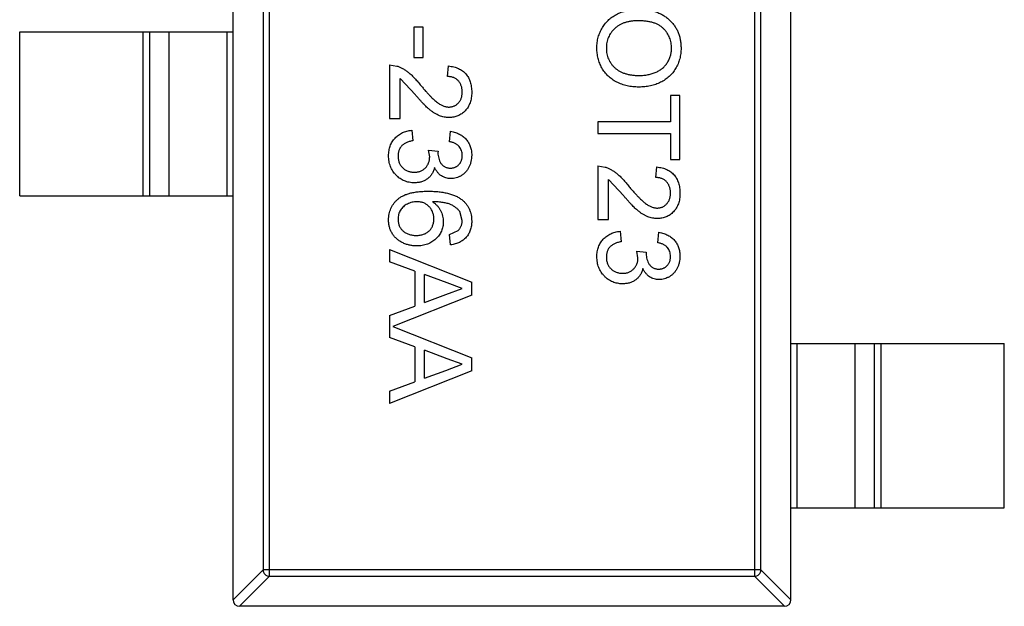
# Model space of a CAD drawing. Header units: inches. Extents: x -39 to 331, y -154 to 45.
# Tile 42 of 120: x 75.13 to 78.13, y -67.26 to -65.47. Entities that reach past the tile are written whole.
import ezdxf

# ---------------------------------------------------------------- set-up
doc = ezdxf.new("R2010")
doc.units = ezdxf.units.IN
doc.header["$LTSCALE"] = 1.21
doc.header["$MEASUREMENT"] = 0
doc.layers.get('0').update_dxf_attribs({"linetype": 'CONTINUOUS'})

msp = doc.modelspace()

# ---------------------------------------------------------------- linework, layer by layer
at = {"color": 6, "linetype": 'Continuous'}
for p, q in [((75.7835, -67.2369), (75.7835, -64.2769)), ((77.4835, -67.2369), (77.4835, -64.2769)), ((75.8947, -67.1655), (75.8947, -64.3484)), ((77.3724, -64.3484), (77.3724, -67.1655)), ((75.875, -64.3681), (75.875, -67.1458)), ((77.3921, -67.1458), (77.3921, -64.3681)), ((75.1335, -65.5069), (75.7835, -65.5069)), ((75.1335, -66.0069), (75.1335, -65.5069)), ((75.5097, -66.0069), (75.5097, -65.5069)), ((75.5295, -65.5069), (75.5295, -66.0069)), ((75.5875, -65.5069), (75.5875, -66.0069)), ((75.7658, -66.0069), (75.7658, -65.5069)), ((76.3633, -65.4925), (76.3345, -65.4925)), ((76.3345, -65.4925), (76.3345, -65.5855)), ((76.3633, -65.5855), (76.3633, -65.4925)), ((76.2607, -65.6079), (76.2607, -65.7714)), ((76.2607, -65.6079), (76.283, -65.6113)), ((76.3345, -65.5855), (76.3633, -65.5855)), ((76.437, -65.6432), (76.4402, -65.6111)), ((76.2928, -65.7714), (76.2928, -65.6491)), ((76.3392, -65.6988), (76.2928, -65.6491)), ((77.1454, -65.7009), (77.1165, -65.7009)), ((77.1165, -65.7009), (77.1165, -65.781)), ((77.1454, -65.8964), (77.1454, -65.7009)), ((76.2607, -65.7714), (76.2928, -65.7714)), ((77.1165, -65.781), (76.8954, -65.781)), ((76.8954, -65.781), (76.8954, -65.8163)), ((76.3281, -65.8066), (76.3313, -65.8387)), ((76.4434, -65.8419), (76.4466, -65.8099)), ((76.8954, -65.8163), (77.1165, -65.8163)), ((77.1165, -65.8163), (77.1165, -65.8964)), ((76.3793, -65.8672), (76.4082, -65.8706)), ((76.3827, -65.888), (76.3793, -65.8672)), ((76.4082, -65.8706), (76.4078, -65.8752)), ((77.1165, -65.8964), (77.1454, -65.8964)), ((76.8954, -65.9156), (76.8954, -66.0791)), ((76.8954, -65.9156), (76.9176, -65.919)), ((77.0716, -65.9509), (77.0748, -65.9188)), ((76.9274, -66.0791), (76.9274, -65.9568)), ((76.9738, -66.0065), (76.9274, -65.9568)), ((75.1335, -66.0069), (75.7835, -66.0069)), ((76.4819, -66.0817), (76.4745, -66.0544)), ((76.8954, -66.0791), (76.9274, -66.0791)), ((76.4434, -66.124), (76.4691, -66.1124)), ((76.9627, -66.1143), (76.9659, -66.1464)), ((77.0781, -66.1496), (77.0813, -66.1175)), ((76.4466, -66.156), (76.4434, -66.124)), ((76.2607, -66.1699), (76.5107, -66.2691)), ((76.2607, -66.1699), (76.2607, -66.2073)), ((77.014, -66.1749), (77.0428, -66.1782)), ((77.0174, -66.1957), (77.014, -66.1749)), ((77.0428, -66.1782), (77.0424, -66.1829)), ((76.3377, -66.2357), (76.2607, -66.2073)), ((76.3377, -66.2357), (76.3377, -66.3423)), ((76.4357, -66.2719), (76.3665, -66.2464)), ((76.3665, -66.3317), (76.3665, -66.2464)), ((76.5107, -66.3089), (76.5107, -66.2691)), ((76.4322, -66.3074), (76.4819, -66.289)), ((76.4819, -66.289), (76.4357, -66.2719)), ((76.5107, -66.3089), (76.2702, -66.4044)), ((76.3665, -66.3317), (76.4322, -66.3074)), ((76.2607, -66.3708), (76.3377, -66.3423)), ((76.2607, -66.3708), (76.2607, -66.4381)), ((76.2702, -66.4044), (76.5107, -66.4999)), ((76.3377, -66.4665), (76.2607, -66.4381)), ((76.3377, -66.4665), (76.3377, -66.5731)), ((76.4357, -66.5027), (76.3665, -66.4771)), ((76.3665, -66.5625), (76.3665, -66.4771)), ((77.4835, -66.4569), (78.1335, -66.4569)), ((77.5013, -66.4569), (77.5013, -66.9569)), ((77.6796, -66.9569), (77.6796, -66.4569)), ((77.7376, -66.9569), (77.7376, -66.4569)), ((77.7574, -66.4569), (77.7574, -66.9569)), ((78.1335, -66.9569), (78.1335, -66.4569)), ((76.4819, -66.5198), (76.4357, -66.5027)), ((76.5107, -66.5397), (76.5107, -66.4999)), ((76.5107, -66.5397), (76.2607, -66.6389)), ((76.3665, -66.5625), (76.4322, -66.5382)), ((76.4322, -66.5382), (76.4819, -66.5198)), ((76.2607, -66.6015), (76.3377, -66.5731)), ((76.2607, -66.6015), (76.2607, -66.6389)), ((77.4835, -66.9569), (78.1335, -66.9569)), ((75.7835, -67.2372), (75.875, -67.1458)), ((75.8947, -67.1655), (75.8032, -67.2569)), ((77.3921, -67.1458), (75.875, -67.1458)), ((75.8947, -67.1655), (77.3724, -67.1655)), ((77.4638, -67.2569), (77.3724, -67.1655)), ((77.3921, -67.1458), (77.4835, -67.2372)), ((77.4635, -67.2569), (75.8035, -67.2569))]:
    msp.add_line(p, q, dxfattribs=at)
for centre, start, end in [((75.8035, -67.2369), 180, 270), ((77.4635, -67.2369), 270, 0)]:
    msp.add_arc(centre, 0.02, start, end, dxfattribs=at)
for points, knots in [([(76.8922, -65.5566), (76.8922, -65.5538), (76.8923, -65.5481), (76.8931, -65.5397), (76.8944, -65.5315), (76.8963, -65.5235), (76.8987, -65.5158), (76.9016, -65.5083), (76.905, -65.501), (76.9089, -65.494), (76.9133, -65.4874), (76.9182, -65.4811), (76.9234, -65.4752), (76.929, -65.4698), (76.9349, -65.4647), (76.9413, -65.4601), (76.9481, -65.4559), (76.9552, -65.4522), (76.9625, -65.4489), (76.97, -65.446), (76.9776, -65.4435), (76.9853, -65.4416), (76.9931, -65.44), (77.001, -65.4389), (77.009, -65.4381), (77.0143, -65.4381), (77.0171, -65.4381)], [0, 0, 0, 0, 0.044697, 0.088534, 0.131409, 0.173814, 0.215715, 0.257247, 0.298848, 0.340604, 0.382029, 0.42297, 0.463632, 0.504048, 0.544591, 0.584964, 0.626265, 0.667979, 0.709943, 0.751382, 0.792619, 0.833948, 0.875008, 0.916446, 0.957907, 1, 1, 1, 1]), ([(77.0171, -65.4381), (77.0221, -65.4381), (77.0318, -65.4383), (77.0461, -65.4399), (77.0594, -65.4425), (77.072, -65.4461), (77.0837, -65.4508), (77.0946, -65.4565), (77.1046, -65.4633), (77.1138, -65.471), (77.1219, -65.4796), (77.1291, -65.4888), (77.1351, -65.4987), (77.1401, -65.5091), (77.1439, -65.5202), (77.1466, -65.5319), (77.1483, -65.5441), (77.1485, -65.5525), (77.1486, -65.5568)], [0, 0, 0, 0, 0.075226, 0.146575, 0.2145, 0.27953, 0.342403, 0.403496, 0.463762, 0.523864, 0.583252, 0.641302, 0.698898, 0.756295, 0.814628, 0.874325, 0.935783, 1, 1, 1, 1]), ([(77.0167, -65.4733), (77.013, -65.4734), (77.006, -65.4735), (76.9957, -65.4747), (76.9861, -65.4765), (76.9769, -65.479), (76.9684, -65.4824), (76.9605, -65.4865), (76.9532, -65.4913), (76.9465, -65.4969), (76.9405, -65.503), (76.9353, -65.5095), (76.9309, -65.5164), (76.9273, -65.5237), (76.9244, -65.5314), (76.9225, -65.5394), (76.9212, -65.5478), (76.9211, -65.5536), (76.921, -65.5565)], [0, 0, 0, 0, 0.075964, 0.148125, 0.217201, 0.2833, 0.347202, 0.4093, 0.470426, 0.531588, 0.591739, 0.650258, 0.707303, 0.764208, 0.821148, 0.879119, 0.938423, 1, 1, 1, 1]), ([(77.1197, -65.557), (77.1197, -65.5542), (77.1196, -65.5486), (77.1183, -65.5405), (77.1165, -65.5326), (77.1139, -65.525), (77.1106, -65.5178), (77.1064, -65.5109), (77.1016, -65.5042), (77.096, -65.4978), (77.0896, -65.4919), (77.0821, -65.487), (77.0736, -65.4827), (77.0641, -65.4792), (77.0536, -65.4766), (77.0422, -65.4747), (77.0298, -65.4735), (77.0211, -65.4734), (77.0167, -65.4733)], [0, 0, 0, 0, 0.055943, 0.110382, 0.164048, 0.216759, 0.269601, 0.323009, 0.377581, 0.433449, 0.490922, 0.550625, 0.613117, 0.679861, 0.751358, 0.828261, 0.910795, 1, 1, 1, 1]), ([(77.02, -65.6752), (77.0169, -65.6752), (77.0107, -65.6751), (77.0017, -65.6744), (76.9928, -65.6732), (76.9843, -65.6715), (76.976, -65.6694), (76.9679, -65.6668), (76.96, -65.6637), (76.9525, -65.6601), (76.9453, -65.6561), (76.9385, -65.6517), (76.9322, -65.6469), (76.9263, -65.6417), (76.9209, -65.6361), (76.9159, -65.6301), (76.9114, -65.6237), (76.9074, -65.6169), (76.9038, -65.6098), (76.9007, -65.6027), (76.898, -65.5953), (76.8959, -65.5879), (76.8942, -65.5802), (76.893, -65.5725), (76.8923, -65.5646), (76.8922, -65.5593), (76.8922, -65.5566)], [0, 0, 0, 0, 0.04756, 0.093962, 0.139112, 0.183626, 0.227457, 0.270703, 0.313611, 0.35626, 0.398366, 0.439557, 0.480045, 0.519888, 0.559658, 0.599421, 0.639208, 0.679668, 0.72002, 0.759859, 0.79956, 0.839199, 0.878956, 0.918794, 0.959083, 1, 1, 1, 1]), ([(76.921, -65.5565), (76.9211, -65.5595), (76.9212, -65.5653), (76.9224, -65.5739), (76.9245, -65.582), (76.9273, -65.5898), (76.931, -65.597), (76.9354, -65.604), (76.9408, -65.6105), (76.9468, -65.6166), (76.9536, -65.6221), (76.9611, -65.627), (76.9693, -65.6309), (76.9782, -65.6343), (76.9878, -65.6368), (76.998, -65.6387), (77.0089, -65.6398), (77.0164, -65.6399), (77.0202, -65.64)], [0, 0, 0, 0, 0.061055, 0.119545, 0.176806, 0.232956, 0.288583, 0.344667, 0.401662, 0.46054, 0.520477, 0.581213, 0.643431, 0.707961, 0.775371, 0.846414, 0.921152, 1, 1, 1, 1]), ([(77.1486, -65.5568), (77.1485, -65.5596), (77.1484, -65.5652), (77.1477, -65.5735), (77.1463, -65.5816), (77.1446, -65.5894), (77.1422, -65.5971), (77.1395, -65.6046), (77.1361, -65.6118), (77.1322, -65.6187), (77.1279, -65.6254), (77.1232, -65.6317), (77.1181, -65.6376), (77.1126, -65.6431), (77.1066, -65.6481), (77.1003, -65.6528), (77.0936, -65.6571), (77.0864, -65.6609), (77.079, -65.6643), (77.0713, -65.6672), (77.0633, -65.6697), (77.0551, -65.6717), (77.0467, -65.6732), (77.038, -65.6744), (77.0291, -65.6751), (77.023, -65.6752), (77.02, -65.6752)], [0, 0, 0, 0, 0.043099, 0.085587, 0.126908, 0.167967, 0.20845, 0.249025, 0.289281, 0.33001, 0.370598, 0.410466, 0.450033, 0.489688, 0.529116, 0.569037, 0.609703, 0.650759, 0.692509, 0.734219, 0.776707, 0.819552, 0.863351, 0.907839, 0.953334, 1, 1, 1, 1]), ([(77.0202, -65.64), (77.0227, -65.64), (77.0275, -65.6399), (77.0347, -65.6394), (77.0416, -65.6387), (77.0483, -65.6376), (77.0547, -65.6361), (77.061, -65.6344), (77.0669, -65.6323), (77.0726, -65.63), (77.0781, -65.6274), (77.0832, -65.6244), (77.088, -65.6211), (77.0926, -65.6176), (77.0967, -65.6137), (77.1006, -65.6096), (77.1042, -65.6052), (77.1074, -65.6005), (77.1103, -65.5956), (77.1128, -65.5905), (77.115, -65.5853), (77.1167, -65.5799), (77.118, -65.5744), (77.1191, -65.5688), (77.1196, -65.5629), (77.1197, -65.559), (77.1197, -65.557)], [0, 0, 0, 0, 0.050852, 0.099752, 0.147438, 0.194086, 0.239171, 0.28334, 0.326577, 0.368936, 0.410572, 0.451051, 0.490877, 0.530044, 0.568937, 0.607578, 0.64642, 0.685679, 0.724799, 0.763513, 0.802173, 0.84074, 0.879649, 0.919071, 0.959098, 1, 1, 1, 1]), ([(76.283, -65.6113), (76.2859, -65.6123), (76.2919, -65.6145), (76.3005, -65.6189), (76.309, -65.624), (76.316, -65.629), (76.3216, -65.6336), (76.3259, -65.6375), (76.3304, -65.6417), (76.3349, -65.6464), (76.3396, -65.6515), (76.3444, -65.6569), (76.3493, -65.6627), (76.3526, -65.6668), (76.3542, -65.6689)], [0, 0, 0, 0, 0.100388, 0.204407, 0.310686, 0.422157, 0.480685, 0.543238, 0.6095, 0.679555, 0.753841, 0.831641, 0.913813, 1, 1, 1, 1]), ([(76.4402, -65.6111), (76.443, -65.6115), (76.4485, -65.6121), (76.4563, -65.6137), (76.4637, -65.6159), (76.4705, -65.6186), (76.4768, -65.6219), (76.4827, -65.6257), (76.488, -65.6302), (76.4928, -65.6351), (76.497, -65.6406), (76.5007, -65.6465), (76.5038, -65.6529), (76.5064, -65.6597), (76.5083, -65.667), (76.5097, -65.6747), (76.5106, -65.6828), (76.5107, -65.6884), (76.5107, -65.6913)], [0, 0, 0, 0, 0.070675, 0.137493, 0.201473, 0.262869, 0.32255, 0.380737, 0.43822, 0.495487, 0.553484, 0.611346, 0.670644, 0.731587, 0.794183, 0.859445, 0.928208, 1, 1, 1, 1]), ([(76.3542, -65.6689), (76.357, -65.6721), (76.3622, -65.6783), (76.3699, -65.6871), (76.3771, -65.6951), (76.3838, -65.7022), (76.3901, -65.7085), (76.3959, -65.7139), (76.4011, -65.7186), (76.406, -65.7225), (76.4106, -65.7258), (76.4151, -65.7285), (76.4196, -65.7308), (76.424, -65.7328), (76.4284, -65.7343), (76.4328, -65.7353), (76.4371, -65.736), (76.44, -65.7361), (76.4414, -65.7361)], [0, 0, 0, 0, 0.11141, 0.214526, 0.309417, 0.396087, 0.474284, 0.544374, 0.60642, 0.660582, 0.709794, 0.756451, 0.800767, 0.843168, 0.884295, 0.923885, 0.962359, 1, 1, 1, 1]), ([(76.4819, -65.6906), (76.4819, -65.6888), (76.4818, -65.6854), (76.4812, -65.6805), (76.4803, -65.6757), (76.479, -65.6713), (76.4773, -65.6671), (76.4752, -65.6632), (76.4729, -65.6595), (76.47, -65.6562), (76.4669, -65.6532), (76.4635, -65.6505), (76.4598, -65.6483), (76.4558, -65.6465), (76.4515, -65.645), (76.4469, -65.6439), (76.4421, -65.6434), (76.4387, -65.6432), (76.437, -65.6432)], [0, 0, 0, 0, 0.070696, 0.138358, 0.20337, 0.2657, 0.327256, 0.386512, 0.445858, 0.505173, 0.56378, 0.622343, 0.680824, 0.739795, 0.800801, 0.864239, 0.930631, 1, 1, 1, 1]), ([(76.4417, -65.7682), (76.4393, -65.7681), (76.4343, -65.768), (76.4269, -65.7669), (76.4196, -65.7651), (76.4122, -65.7626), (76.4049, -65.7593), (76.3974, -65.7551), (76.3897, -65.7498), (76.3832, -65.7448), (76.3777, -65.7401), (76.3732, -65.736), (76.3684, -65.7312), (76.3632, -65.7259), (76.3577, -65.7199), (76.3518, -65.7135), (76.3456, -65.7063), (76.3414, -65.7014), (76.3392, -65.6988)], [0, 0, 0, 0, 0.057945, 0.116018, 0.174826, 0.234683, 0.296827, 0.364061, 0.436192, 0.51426, 0.556976, 0.604856, 0.657675, 0.715751, 0.77884, 0.847501, 0.921228, 1, 1, 1, 1]), ([(76.4414, -65.7361), (76.4428, -65.7361), (76.4456, -65.736), (76.4496, -65.7354), (76.4535, -65.7345), (76.4572, -65.733), (76.4607, -65.7313), (76.4641, -65.7291), (76.4673, -65.7265), (76.4702, -65.7235), (76.473, -65.7203), (76.4753, -65.7167), (76.4774, -65.713), (76.4791, -65.709), (76.4803, -65.7047), (76.4812, -65.7002), (76.4818, -65.6955), (76.4819, -65.6922), (76.4819, -65.6906)], [0, 0, 0, 0, 0.061762, 0.121174, 0.179421, 0.236843, 0.294322, 0.353191, 0.412721, 0.474522, 0.537057, 0.599591, 0.662367, 0.725246, 0.790316, 0.857724, 0.927232, 1, 1, 1, 1]), ([(76.5107, -65.6913), (76.5107, -65.6942), (76.5106, -65.6998), (76.5096, -65.708), (76.5081, -65.7157), (76.5059, -65.723), (76.5031, -65.7299), (76.4997, -65.7362), (76.4957, -65.7421), (76.491, -65.7475), (76.4859, -65.7524), (76.4805, -65.7566), (76.4748, -65.7601), (76.4688, -65.7632), (76.4624, -65.7654), (76.4558, -65.767), (76.4489, -65.7681), (76.4441, -65.7681), (76.4417, -65.7682)], [0, 0, 0, 0, 0.074712, 0.145539, 0.213339, 0.278615, 0.342094, 0.40389, 0.465063, 0.526577, 0.587328, 0.64638, 0.704345, 0.761672, 0.819418, 0.878039, 0.937796, 1, 1, 1, 1]), ([(76.2575, -65.8844), (76.2576, -65.8818), (76.2577, -65.8766), (76.2587, -65.8691), (76.2601, -65.8618), (76.2624, -65.855), (76.2651, -65.8484), (76.2685, -65.8422), (76.2725, -65.8363), (76.2771, -65.8309), (76.2822, -65.8258), (76.2876, -65.8213), (76.2935, -65.8175), (76.2997, -65.8141), (76.3063, -65.8113), (76.3132, -65.8092), (76.3205, -65.8076), (76.3255, -65.807), (76.3281, -65.8066)], [0, 0, 0, 0, 0.067794, 0.133464, 0.196934, 0.258481, 0.319787, 0.380431, 0.44099, 0.502867, 0.564806, 0.625526, 0.685604, 0.746041, 0.807347, 0.869717, 0.93379, 1, 1, 1, 1]), ([(76.4466, -65.8099), (76.4491, -65.8104), (76.454, -65.8113), (76.461, -65.8133), (76.4676, -65.8158), (76.4737, -65.8187), (76.4795, -65.822), (76.4848, -65.8258), (76.4896, -65.83), (76.494, -65.8346), (76.498, -65.8396), (76.5014, -65.8449), (76.5043, -65.8506), (76.5066, -65.8565), (76.5085, -65.8627), (76.5098, -65.8692), (76.5106, -65.876), (76.5107, -65.8806), (76.5107, -65.883)], [0, 0, 0, 0, 0.071036, 0.139343, 0.204958, 0.268332, 0.330129, 0.390664, 0.450861, 0.510587, 0.570374, 0.629455, 0.687994, 0.747581, 0.807839, 0.870034, 0.93381, 1, 1, 1, 1]), ([(76.3313, -65.8387), (76.3293, -65.8391), (76.3256, -65.84), (76.3203, -65.8415), (76.3153, -65.8432), (76.3109, -65.8453), (76.3067, -65.8473), (76.303, -65.8497), (76.2998, -65.8523), (76.2969, -65.855), (76.2944, -65.8581), (76.2922, -65.8613), (76.2904, -65.8647), (76.289, -65.8685), (76.2878, -65.8724), (76.287, -65.8766), (76.2865, -65.881), (76.2864, -65.884), (76.2864, -65.8856)], [0, 0, 0, 0, 0.082566, 0.15976, 0.233155, 0.301356, 0.365752, 0.426437, 0.484185, 0.539549, 0.593156, 0.647048, 0.701446, 0.757, 0.81384, 0.873058, 0.934963, 1, 1, 1, 1]), ([(76.4819, -65.884), (76.4818, -65.8813), (76.4816, -65.8761), (76.4797, -65.8687), (76.4767, -65.862), (76.4732, -65.857), (76.4698, -65.8535), (76.4669, -65.8511), (76.4637, -65.8489), (76.4602, -65.847), (76.4565, -65.8453), (76.4524, -65.8439), (76.448, -65.8427), (76.445, -65.8422), (76.4434, -65.8419)], [0, 0, 0, 0, 0.127797, 0.246795, 0.362284, 0.477652, 0.536237, 0.59559, 0.656344, 0.719085, 0.784349, 0.852876, 0.924551, 1, 1, 1, 1]), ([(76.4078, -65.8752), (76.4079, -65.8781), (76.4082, -65.8839), (76.41, -65.8923), (76.4129, -65.9003), (76.4163, -65.9065), (76.4196, -65.9111), (76.4225, -65.9139), (76.4256, -65.9165), (76.4292, -65.9185), (76.4329, -65.9202), (76.4371, -65.9212), (76.4415, -65.922), (76.4446, -65.922), (76.4461, -65.922)], [0, 0, 0, 0, 0.129789, 0.254605, 0.378435, 0.50292, 0.565018, 0.624848, 0.683448, 0.742765, 0.802757, 0.86522, 0.930779, 1, 1, 1, 1]), ([(76.336, -65.9669), (76.3333, -65.9668), (76.328, -65.9667), (76.3202, -65.9656), (76.3128, -65.9637), (76.3056, -65.9612), (76.2987, -65.9579), (76.2922, -65.9538), (76.2861, -65.949), (76.2802, -65.9436), (76.2749, -65.9376), (76.2703, -65.9312), (76.2663, -65.9243), (76.2631, -65.9171), (76.2606, -65.9095), (76.2588, -65.9015), (76.2577, -65.8931), (76.2576, -65.8873), (76.2575, -65.8844)], [0, 0, 0, 0, 0.063503, 0.124805, 0.18492, 0.244376, 0.303775, 0.364133, 0.425376, 0.488388, 0.551743, 0.61386, 0.67564, 0.737737, 0.800417, 0.864658, 0.930985, 1, 1, 1, 1]), ([(76.2864, -65.8856), (76.2864, -65.8874), (76.2865, -65.891), (76.2872, -65.8961), (76.2883, -65.9011), (76.2899, -65.9057), (76.2919, -65.9101), (76.2944, -65.9141), (76.2973, -65.918), (76.3007, -65.9214), (76.3044, -65.9246), (76.3083, -65.9274), (76.3124, -65.9297), (76.3167, -65.9316), (76.3213, -65.933), (76.3261, -65.9341), (76.3311, -65.9348), (76.3345, -65.9348), (76.3362, -65.9349)], [0, 0, 0, 0, 0.069461, 0.135658, 0.19962, 0.261651, 0.322053, 0.38234, 0.443223, 0.50493, 0.56682, 0.6276, 0.687476, 0.747351, 0.808174, 0.870133, 0.933721, 1, 1, 1, 1]), ([(76.3362, -65.9349), (76.3379, -65.9348), (76.3411, -65.9347), (76.3459, -65.9341), (76.3504, -65.9331), (76.3547, -65.9316), (76.3587, -65.9298), (76.3626, -65.9275), (76.3662, -65.9248), (76.3696, -65.9217), (76.3727, -65.9183), (76.3754, -65.9146), (76.3777, -65.9107), (76.3795, -65.9066), (76.381, -65.9023), (76.382, -65.8977), (76.3826, -65.8929), (76.3827, -65.8897), (76.3827, -65.888)], [0, 0, 0, 0, 0.067051, 0.13118, 0.193722, 0.254499, 0.314763, 0.375117, 0.436023, 0.498297, 0.560571, 0.621619, 0.681973, 0.742853, 0.804272, 0.867473, 0.932273, 1, 1, 1, 1]), ([(76.4461, -65.922), (76.4474, -65.922), (76.4499, -65.922), (76.4535, -65.9214), (76.457, -65.9206), (76.4603, -65.9194), (76.4634, -65.9179), (76.4664, -65.9161), (76.4692, -65.9139), (76.4718, -65.9114), (76.4742, -65.9087), (76.4762, -65.9057), (76.478, -65.9026), (76.4794, -65.8992), (76.4805, -65.8957), (76.4813, -65.8919), (76.4818, -65.888), (76.4819, -65.8853), (76.4819, -65.884)], [0, 0, 0, 0, 0.065093, 0.127304, 0.188122, 0.247131, 0.306077, 0.365678, 0.426103, 0.487841, 0.550317, 0.611805, 0.672737, 0.734883, 0.79768, 0.862475, 0.929775, 1, 1, 1, 1]), ([(76.5107, -65.883), (76.5106, -65.8862), (76.5104, -65.8926), (76.5088, -65.9021), (76.5061, -65.9111), (76.5023, -65.9196), (76.4977, -65.9275), (76.4922, -65.9345), (76.4859, -65.9405), (76.4788, -65.9454), (76.4713, -65.9492), (76.4635, -65.9521), (76.4554, -65.9538), (76.4499, -65.954), (76.4472, -65.9541)], [0, 0, 0, 0, 0.092054, 0.181008, 0.26913, 0.357137, 0.443549, 0.526433, 0.607453, 0.688385, 0.767854, 0.845531, 0.922529, 1, 1, 1, 1]), ([(76.3976, -65.92), (76.3972, -65.9218), (76.3963, -65.9253), (76.3944, -65.9303), (76.3923, -65.9351), (76.3898, -65.9396), (76.387, -65.9437), (76.3838, -65.9476), (76.3802, -65.9512), (76.3764, -65.9544), (76.3722, -65.9574), (76.3678, -65.9599), (76.3631, -65.9621), (76.3582, -65.9639), (76.353, -65.9652), (76.3475, -65.9662), (76.3418, -65.9668), (76.3379, -65.9669), (76.336, -65.9669)], [0, 0, 0, 0, 0.065828, 0.128938, 0.190858, 0.251186, 0.310974, 0.37005, 0.429672, 0.489507, 0.549975, 0.610075, 0.670915, 0.732909, 0.796711, 0.861825, 0.929892, 1, 1, 1, 1]), ([(76.4472, -65.9541), (76.4446, -65.954), (76.4395, -65.9538), (76.432, -65.9521), (76.4249, -65.9494), (76.4182, -65.9456), (76.4119, -65.9408), (76.4064, -65.9348), (76.4015, -65.9279), (76.3989, -65.9227), (76.3976, -65.92)], [0, 0, 0, 0, 0.121951, 0.240787, 0.35855, 0.479066, 0.601519, 0.727551, 0.859932, 1, 1, 1, 1]), ([(76.9176, -65.919), (76.9205, -65.92), (76.9265, -65.9222), (76.9351, -65.9266), (76.9436, -65.9317), (76.9506, -65.9367), (76.9562, -65.9413), (76.9605, -65.9452), (76.965, -65.9494), (76.9695, -65.9541), (76.9742, -65.9592), (76.9791, -65.9646), (76.984, -65.9704), (76.9872, -65.9745), (76.9889, -65.9766)], [0, 0, 0, 0, 0.100388, 0.204407, 0.310686, 0.422157, 0.480685, 0.543238, 0.6095, 0.679555, 0.753841, 0.831641, 0.913813, 1, 1, 1, 1]), ([(77.0748, -65.9188), (77.0776, -65.9192), (77.0831, -65.9198), (77.0909, -65.9214), (77.0983, -65.9236), (77.1051, -65.9263), (77.1115, -65.9296), (77.1173, -65.9334), (77.1226, -65.9379), (77.1274, -65.9428), (77.1316, -65.9483), (77.1353, -65.9542), (77.1384, -65.9606), (77.141, -65.9674), (77.1429, -65.9746), (77.1443, -65.9824), (77.1452, -65.9905), (77.1453, -65.9961), (77.1454, -65.999)], [0, 0, 0, 0, 0.070675, 0.137493, 0.201473, 0.262869, 0.32255, 0.380737, 0.43822, 0.495487, 0.553484, 0.611346, 0.670644, 0.731587, 0.794183, 0.859445, 0.928208, 1, 1, 1, 1]), ([(77.1165, -65.9983), (77.1165, -65.9965), (77.1164, -65.9931), (77.1158, -65.9881), (77.115, -65.9834), (77.1136, -65.979), (77.112, -65.9748), (77.1099, -65.9709), (77.1075, -65.9672), (77.1047, -65.9639), (77.1015, -65.9608), (77.0981, -65.9582), (77.0944, -65.956), (77.0904, -65.9542), (77.0861, -65.9527), (77.0816, -65.9516), (77.0767, -65.9511), (77.0733, -65.9509), (77.0716, -65.9509)], [0, 0, 0, 0, 0.070696, 0.138358, 0.20337, 0.2657, 0.327256, 0.386512, 0.445858, 0.505173, 0.56378, 0.622343, 0.680824, 0.739795, 0.800801, 0.864239, 0.930631, 1, 1, 1, 1]), ([(76.2575, -66.0802), (76.2576, -66.077), (76.2578, -66.0708), (76.2591, -66.0618), (76.2613, -66.0532), (76.2644, -66.045), (76.2683, -66.0372), (76.2732, -66.03), (76.2789, -66.0231), (76.2855, -66.0168), (76.2931, -66.011), (76.3019, -66.0061), (76.3118, -66.0018), (76.3228, -65.9984), (76.335, -65.9958), (76.3483, -65.9939), (76.3627, -65.9928), (76.3726, -65.9926), (76.3778, -65.9925)], [0, 0, 0, 0, 0.056157, 0.110133, 0.162537, 0.213912, 0.265146, 0.31651, 0.369179, 0.423123, 0.479276, 0.538691, 0.601978, 0.670125, 0.74365, 0.82281, 0.908261, 1, 1, 1, 1]), ([(76.3778, -65.9925), (76.3807, -65.9926), (76.3865, -65.9926), (76.395, -65.993), (76.4033, -65.9934), (76.4112, -65.9942), (76.4188, -65.9951), (76.4261, -65.9964), (76.4331, -65.9977), (76.4398, -65.9993), (76.4462, -66.0011), (76.4523, -66.0032), (76.4581, -66.0053), (76.4635, -66.0078), (76.4687, -66.0104), (76.4735, -66.0134), (76.4781, -66.0164), (76.4809, -66.0187), (76.4824, -66.0198)], [0, 0, 0, 0, 0.080034, 0.157854, 0.232564, 0.304731, 0.374384, 0.441663, 0.506048, 0.568692, 0.628715, 0.687238, 0.743227, 0.797567, 0.850239, 0.901629, 0.951067, 1, 1, 1, 1]), ([(76.9889, -65.9766), (76.9916, -65.9798), (76.9968, -65.986), (77.0045, -65.9948), (77.0117, -66.0028), (77.0185, -66.0099), (77.0247, -66.0161), (77.0305, -66.0216), (77.0357, -66.0263), (77.0406, -66.0302), (77.0452, -66.0335), (77.0498, -66.0362), (77.0542, -66.0385), (77.0587, -66.0405), (77.0631, -66.042), (77.0674, -66.043), (77.0718, -66.0437), (77.0746, -66.0438), (77.0761, -66.0438)], [0, 0, 0, 0, 0.11141, 0.214526, 0.309417, 0.396087, 0.474284, 0.544374, 0.60642, 0.660582, 0.709794, 0.756451, 0.800767, 0.843168, 0.884295, 0.923885, 0.962359, 1, 1, 1, 1]), ([(77.0761, -66.0438), (77.0775, -66.0438), (77.0802, -66.0437), (77.0842, -66.0431), (77.0881, -66.0422), (77.0918, -66.0407), (77.0954, -66.039), (77.0987, -66.0368), (77.1019, -66.0342), (77.1048, -66.0312), (77.1076, -66.028), (77.1099, -66.0244), (77.112, -66.0207), (77.1137, -66.0167), (77.1149, -66.0124), (77.1158, -66.0079), (77.1164, -66.0031), (77.1165, -65.9999), (77.1165, -65.9983)], [0, 0, 0, 0, 0.061762, 0.121174, 0.179421, 0.236843, 0.294322, 0.353191, 0.412721, 0.474522, 0.537057, 0.599591, 0.662367, 0.725246, 0.790316, 0.857724, 0.927232, 1, 1, 1, 1]), ([(77.1454, -65.999), (77.1453, -66.0018), (77.1452, -66.0075), (77.1442, -66.0157), (77.1427, -66.0234), (77.1406, -66.0307), (77.1377, -66.0376), (77.1343, -66.0439), (77.1303, -66.0498), (77.1256, -66.0552), (77.1205, -66.06), (77.1151, -66.0643), (77.1094, -66.0678), (77.1034, -66.0709), (77.097, -66.0731), (77.0904, -66.0747), (77.0835, -66.0757), (77.0788, -66.0758), (77.0764, -66.0759)], [0, 0, 0, 0, 0.074712, 0.145539, 0.213339, 0.278615, 0.342094, 0.40389, 0.465063, 0.526577, 0.587328, 0.64638, 0.704345, 0.761672, 0.819418, 0.878039, 0.937796, 1, 1, 1, 1]), ([(76.3437, -66.0246), (76.3412, -66.0247), (76.3362, -66.0249), (76.3288, -66.0262), (76.3216, -66.0284), (76.3146, -66.0315), (76.3082, -66.0352), (76.3025, -66.0397), (76.2975, -66.0447), (76.2934, -66.0503), (76.2903, -66.0565), (76.288, -66.0632), (76.2866, -66.0703), (76.2865, -66.0752), (76.2864, -66.0777)], [0, 0, 0, 0, 0.086177, 0.171222, 0.257573, 0.34515, 0.431508, 0.513644, 0.593539, 0.672806, 0.752058, 0.831493, 0.913823, 1, 1, 1, 1]), ([(76.3954, -66.0765), (76.3953, -66.0747), (76.3953, -66.0712), (76.3945, -66.0661), (76.3934, -66.0612), (76.3919, -66.0564), (76.3899, -66.0519), (76.3874, -66.0476), (76.3845, -66.0435), (76.3812, -66.0396), (76.3775, -66.0361), (76.3735, -66.033), (76.3692, -66.0304), (76.3647, -66.0282), (76.3598, -66.0266), (76.3547, -66.0255), (76.3493, -66.0247), (76.3456, -66.0246), (76.3437, -66.0246)], [0, 0, 0, 0, 0.064812, 0.127718, 0.189086, 0.249562, 0.309738, 0.370215, 0.431085, 0.493911, 0.55657, 0.617553, 0.678119, 0.739063, 0.801665, 0.864956, 0.93089, 1, 1, 1, 1]), ([(76.3913, -66.0246), (76.3939, -66.0265), (76.3991, -66.0302), (76.4059, -66.0367), (76.4117, -66.0438), (76.4162, -66.0516), (76.4198, -66.0597), (76.4224, -66.0681), (76.4239, -66.0767), (76.4241, -66.0824), (76.4242, -66.0853)], [0, 0, 0, 0, 0.13549, 0.265229, 0.390778, 0.51542, 0.638317, 0.759642, 0.878902, 1, 1, 1, 1]), ([(76.4745, -66.0544), (76.4728, -66.0524), (76.4692, -66.0481), (76.4626, -66.0425), (76.455, -66.0375), (76.4479, -66.0338), (76.4415, -66.0312), (76.436, -66.0295), (76.4299, -66.0281), (76.4233, -66.0269), (76.4161, -66.0259), (76.4083, -66.0252), (76.4, -66.0247), (76.3942, -66.0246), (76.3913, -66.0246)], [0, 0, 0, 0, 0.088609, 0.181893, 0.280787, 0.38702, 0.444107, 0.506454, 0.574396, 0.647656, 0.726426, 0.811458, 0.90278, 1, 1, 1, 1]), ([(76.4824, -66.0198), (76.4846, -66.0218), (76.4891, -66.0258), (76.4949, -66.0326), (76.4998, -66.0399), (76.5038, -66.0477), (76.5069, -66.056), (76.5092, -66.0648), (76.5105, -66.0742), (76.5107, -66.0806), (76.5107, -66.0838)], [0, 0, 0, 0, 0.125625, 0.247619, 0.368528, 0.488104, 0.609878, 0.735382, 0.864448, 1, 1, 1, 1]), ([(77.0764, -66.0759), (77.0739, -66.0758), (77.0689, -66.0757), (77.0615, -66.0746), (77.0542, -66.0728), (77.0469, -66.0703), (77.0395, -66.067), (77.032, -66.0628), (77.0243, -66.0575), (77.0178, -66.0525), (77.0123, -66.0478), (77.0078, -66.0437), (77.003, -66.0389), (76.9978, -66.0336), (76.9923, -66.0276), (76.9864, -66.0212), (76.9802, -66.014), (76.976, -66.0091), (76.9738, -66.0065)], [0, 0, 0, 0, 0.057945, 0.116018, 0.174826, 0.234683, 0.296827, 0.364061, 0.436192, 0.51426, 0.556976, 0.604856, 0.657675, 0.715751, 0.77884, 0.847501, 0.921228, 1, 1, 1, 1]), ([(76.3431, -66.1592), (76.3392, -66.1591), (76.3316, -66.1588), (76.3204, -66.1569), (76.3095, -66.1537), (76.301, -66.1499), (76.2944, -66.1464), (76.2898, -66.1434), (76.2855, -66.1402), (76.2814, -66.1369), (76.2777, -66.1332), (76.2742, -66.1293), (76.2711, -66.1252), (76.2682, -66.1208), (76.2658, -66.1163), (76.2636, -66.1116), (76.2617, -66.1067), (76.2602, -66.1017), (76.259, -66.0966), (76.2581, -66.0912), (76.2576, -66.0858), (76.2576, -66.0821), (76.2575, -66.0802)], [0, 0, 0, 0, 0.088899, 0.17544, 0.261633, 0.34801, 0.390819, 0.432814, 0.473776, 0.514166, 0.554107, 0.594121, 0.63362, 0.673585, 0.71348, 0.75336, 0.792891, 0.833007, 0.873643, 0.914893, 0.95695, 1, 1, 1, 1]), ([(76.2864, -66.0777), (76.2864, -66.0795), (76.2865, -66.083), (76.2873, -66.0881), (76.2884, -66.093), (76.29, -66.0976), (76.2922, -66.102), (76.2948, -66.1061), (76.2978, -66.1099), (76.3013, -66.1135), (76.3052, -66.1167), (76.3095, -66.1195), (76.3141, -66.1219), (76.3191, -66.1238), (76.3243, -66.1253), (76.33, -66.1264), (76.3359, -66.1271), (76.34, -66.1271), (76.3421, -66.1272)], [0, 0, 0, 0, 0.063965, 0.124854, 0.184383, 0.242748, 0.2999, 0.357059, 0.415719, 0.475258, 0.535508, 0.596291, 0.657728, 0.721052, 0.786261, 0.853834, 0.925318, 1, 1, 1, 1]), ([(76.3421, -66.1272), (76.3441, -66.1271), (76.348, -66.1271), (76.3537, -66.1264), (76.3591, -66.1254), (76.3642, -66.1238), (76.3689, -66.122), (76.3733, -66.1196), (76.3774, -66.1168), (76.3811, -66.1136), (76.3845, -66.1101), (76.3874, -66.1062), (76.3899, -66.102), (76.3919, -66.0975), (76.3935, -66.0927), (76.3945, -66.0875), (76.3953, -66.0821), (76.3953, -66.0784), (76.3954, -66.0765)], [0, 0, 0, 0, 0.072229, 0.141252, 0.207439, 0.270245, 0.331238, 0.391254, 0.450152, 0.509008, 0.567734, 0.625726, 0.683708, 0.742407, 0.803094, 0.865865, 0.931379, 1, 1, 1, 1]), ([(76.4242, -66.0853), (76.4241, -66.0879), (76.424, -66.0928), (76.423, -66.1001), (76.4211, -66.1071), (76.4187, -66.1138), (76.4154, -66.1202), (76.4116, -66.1264), (76.4069, -66.1322), (76.4016, -66.1377), (76.3958, -66.1428), (76.3895, -66.1472), (76.3828, -66.1509), (76.3756, -66.1539), (76.3681, -66.1563), (76.3601, -66.158), (76.3517, -66.159), (76.346, -66.1591), (76.3431, -66.1592)], [0, 0, 0, 0, 0.061347, 0.121203, 0.179863, 0.238152, 0.296252, 0.35519, 0.415676, 0.478379, 0.541524, 0.603977, 0.666513, 0.729491, 0.79371, 0.859736, 0.928449, 1, 1, 1, 1]), ([(76.5107, -66.0838), (76.5107, -66.0863), (76.5106, -66.0911), (76.5098, -66.0981), (76.5084, -66.1048), (76.5066, -66.1111), (76.5042, -66.1171), (76.5013, -66.1228), (76.4978, -66.1281), (76.4938, -66.1331), (76.4893, -66.1376), (76.4844, -66.1417), (76.4791, -66.1453), (76.4734, -66.1485), (76.4673, -66.1511), (76.4608, -66.1533), (76.4539, -66.1549), (76.4491, -66.1556), (76.4466, -66.156)], [0, 0, 0, 0, 0.068499, 0.134572, 0.198208, 0.259784, 0.319951, 0.379508, 0.438814, 0.498497, 0.558182, 0.617438, 0.677522, 0.737959, 0.80033, 0.86409, 0.930622, 1, 1, 1, 1]), ([(76.4691, -66.1124), (76.4701, -66.1113), (76.4721, -66.1093), (76.4747, -66.1059), (76.477, -66.1023), (76.4788, -66.0985), (76.4802, -66.0946), (76.4812, -66.0905), (76.4818, -66.0862), (76.4819, -66.0832), (76.4819, -66.0817)], [0, 0, 0, 0, 0.128545, 0.252818, 0.375212, 0.497113, 0.618546, 0.742222, 0.869458, 1, 1, 1, 1]), ([(76.8922, -66.1921), (76.8922, -66.1895), (76.8923, -66.1843), (76.8933, -66.1768), (76.8948, -66.1695), (76.897, -66.1626), (76.8997, -66.1561), (76.9031, -66.1499), (76.9071, -66.144), (76.9117, -66.1386), (76.9168, -66.1335), (76.9223, -66.129), (76.9281, -66.1252), (76.9343, -66.1218), (76.9409, -66.119), (76.9478, -66.1169), (76.9551, -66.1153), (76.9601, -66.1146), (76.9627, -66.1143)], [0, 0, 0, 0, 0.067794, 0.133464, 0.196934, 0.258481, 0.319787, 0.380431, 0.44099, 0.502867, 0.564806, 0.625526, 0.685604, 0.746041, 0.807347, 0.869717, 0.93379, 1, 1, 1, 1]), ([(77.0813, -66.1175), (77.0837, -66.118), (77.0886, -66.119), (77.0956, -66.121), (77.1022, -66.1235), (77.1083, -66.1264), (77.1141, -66.1297), (77.1194, -66.1335), (77.1242, -66.1377), (77.1287, -66.1423), (77.1326, -66.1473), (77.136, -66.1526), (77.1389, -66.1583), (77.1412, -66.1642), (77.1431, -66.1704), (77.1444, -66.1769), (77.1452, -66.1837), (77.1453, -66.1883), (77.1454, -66.1907)], [0, 0, 0, 0, 0.071036, 0.139343, 0.204958, 0.268332, 0.330129, 0.390664, 0.450861, 0.510587, 0.570374, 0.629455, 0.687994, 0.747581, 0.807839, 0.870034, 0.93381, 1, 1, 1, 1]), ([(76.9659, -66.1464), (76.9639, -66.1468), (76.9602, -66.1476), (76.9549, -66.1492), (76.9499, -66.1509), (76.9455, -66.153), (76.9413, -66.155), (76.9377, -66.1574), (76.9344, -66.16), (76.9315, -66.1627), (76.929, -66.1657), (76.9268, -66.169), (76.925, -66.1724), (76.9236, -66.1762), (76.9224, -66.1801), (76.9216, -66.1843), (76.9211, -66.1887), (76.921, -66.1917), (76.921, -66.1933)], [0, 0, 0, 0, 0.082566, 0.15976, 0.233155, 0.301356, 0.365752, 0.426437, 0.484185, 0.539549, 0.593156, 0.647048, 0.701446, 0.757, 0.81384, 0.873058, 0.934963, 1, 1, 1, 1]), ([(77.1165, -66.1917), (77.1164, -66.189), (77.1162, -66.1838), (77.1143, -66.1764), (77.1113, -66.1697), (77.1078, -66.1647), (77.1044, -66.1612), (77.1015, -66.1587), (77.0983, -66.1566), (77.0949, -66.1547), (77.0911, -66.153), (77.087, -66.1516), (77.0826, -66.1504), (77.0796, -66.1499), (77.0781, -66.1496)], [0, 0, 0, 0, 0.127797, 0.246795, 0.362284, 0.477652, 0.536237, 0.59559, 0.656344, 0.719085, 0.784349, 0.852876, 0.924551, 1, 1, 1, 1]), ([(76.9706, -66.2746), (76.9679, -66.2745), (76.9626, -66.2744), (76.9548, -66.2733), (76.9474, -66.2714), (76.9402, -66.2689), (76.9334, -66.2656), (76.9269, -66.2615), (76.9207, -66.2567), (76.9148, -66.2513), (76.9095, -66.2453), (76.9049, -66.2389), (76.9009, -66.232), (76.8977, -66.2248), (76.8952, -66.2172), (76.8934, -66.2092), (76.8924, -66.2008), (76.8922, -66.195), (76.8922, -66.1921)], [0, 0, 0, 0, 0.063503, 0.124805, 0.18492, 0.244376, 0.303775, 0.364133, 0.425376, 0.488388, 0.551743, 0.61386, 0.67564, 0.737737, 0.800417, 0.864658, 0.930985, 1, 1, 1, 1]), ([(76.921, -66.1933), (76.921, -66.1951), (76.9211, -66.1987), (76.9218, -66.2038), (76.9229, -66.2088), (76.9245, -66.2134), (76.9265, -66.2177), (76.929, -66.2218), (76.9319, -66.2256), (76.9353, -66.2291), (76.939, -66.2323), (76.9429, -66.235), (76.947, -66.2373), (76.9513, -66.2393), (76.9559, -66.2407), (76.9607, -66.2418), (76.9657, -66.2425), (76.9691, -66.2425), (76.9708, -66.2425)], [0, 0, 0, 0, 0.069461, 0.135658, 0.19962, 0.261651, 0.322053, 0.38234, 0.443223, 0.50493, 0.56682, 0.6276, 0.687476, 0.747351, 0.808174, 0.870133, 0.933721, 1, 1, 1, 1]), ([(76.9708, -66.2425), (76.9725, -66.2425), (76.9757, -66.2424), (76.9805, -66.2418), (76.985, -66.2408), (76.9893, -66.2393), (76.9934, -66.2375), (76.9972, -66.2352), (77.0009, -66.2325), (77.0042, -66.2294), (77.0073, -66.226), (77.01, -66.2223), (77.0123, -66.2184), (77.0141, -66.2143), (77.0156, -66.21), (77.0166, -66.2054), (77.0172, -66.2006), (77.0173, -66.1973), (77.0174, -66.1957)], [0, 0, 0, 0, 0.067051, 0.13118, 0.193722, 0.254499, 0.314763, 0.375117, 0.436023, 0.498297, 0.560571, 0.621619, 0.681973, 0.742853, 0.804272, 0.867473, 0.932273, 1, 1, 1, 1]), ([(77.0424, -66.1829), (77.0426, -66.1858), (77.0428, -66.1916), (77.0446, -66.2), (77.0475, -66.208), (77.0509, -66.2142), (77.0542, -66.2187), (77.0571, -66.2216), (77.0602, -66.2242), (77.0638, -66.2262), (77.0676, -66.2279), (77.0717, -66.2289), (77.0761, -66.2297), (77.0792, -66.2297), (77.0808, -66.2297)], [0, 0, 0, 0, 0.129789, 0.254605, 0.378435, 0.50292, 0.565018, 0.624848, 0.683448, 0.742765, 0.802757, 0.86522, 0.930779, 1, 1, 1, 1]), ([(77.0808, -66.2297), (77.082, -66.2297), (77.0845, -66.2297), (77.0882, -66.2291), (77.0916, -66.2283), (77.0949, -66.2271), (77.098, -66.2256), (77.101, -66.2237), (77.1038, -66.2216), (77.1064, -66.2191), (77.1088, -66.2164), (77.1108, -66.2134), (77.1126, -66.2103), (77.114, -66.2069), (77.1151, -66.2034), (77.1159, -66.1996), (77.1164, -66.1957), (77.1165, -66.193), (77.1165, -66.1917)], [0, 0, 0, 0, 0.065093, 0.127304, 0.188122, 0.247131, 0.306077, 0.365678, 0.426103, 0.487841, 0.550317, 0.611805, 0.672737, 0.734883, 0.79768, 0.862475, 0.929775, 1, 1, 1, 1]), ([(77.1454, -66.1907), (77.1453, -66.1939), (77.145, -66.2003), (77.1434, -66.2098), (77.1407, -66.2188), (77.1369, -66.2273), (77.1323, -66.2352), (77.1268, -66.2422), (77.1205, -66.2482), (77.1134, -66.253), (77.1059, -66.2569), (77.0981, -66.2598), (77.09, -66.2615), (77.0846, -66.2617), (77.0818, -66.2618)], [0, 0, 0, 0, 0.092054, 0.181008, 0.26913, 0.357137, 0.443549, 0.526433, 0.607453, 0.688385, 0.767854, 0.845531, 0.922529, 1, 1, 1, 1]), ([(77.0322, -66.2277), (77.0318, -66.2295), (77.0309, -66.233), (77.029, -66.238), (77.0269, -66.2428), (77.0245, -66.2473), (77.0216, -66.2514), (77.0184, -66.2553), (77.0148, -66.2589), (77.011, -66.2621), (77.0068, -66.2651), (77.0024, -66.2676), (76.9977, -66.2698), (76.9928, -66.2716), (76.9876, -66.2729), (76.9821, -66.2739), (76.9764, -66.2745), (76.9726, -66.2746), (76.9706, -66.2746)], [0, 0, 0, 0, 0.065828, 0.128938, 0.190858, 0.251186, 0.310974, 0.37005, 0.429672, 0.489507, 0.549975, 0.610075, 0.670915, 0.732909, 0.796711, 0.861825, 0.929892, 1, 1, 1, 1]), ([(77.0818, -66.2618), (77.0792, -66.2617), (77.0741, -66.2615), (77.0666, -66.2598), (77.0595, -66.2571), (77.0528, -66.2533), (77.0466, -66.2485), (77.041, -66.2425), (77.0361, -66.2356), (77.0335, -66.2304), (77.0322, -66.2277)], [0, 0, 0, 0, 0.121951, 0.240787, 0.35855, 0.479066, 0.601519, 0.727551, 0.859932, 1, 1, 1, 1]), ([(75.875, -67.1458), (75.875, -67.1484), (75.8762, -67.1534), (75.8806, -67.1599), (75.887, -67.1643), (75.8921, -67.1654), (75.8947, -67.1655)], [0, 0, 0, 0, 0.249032, 0.5, 0.750968, 1, 1, 1, 1]), ([(77.3724, -67.1655), (77.3749, -67.1654), (77.38, -67.1643), (77.3865, -67.1599), (77.3909, -67.1534), (77.392, -67.1484), (77.3921, -67.1458)], [0, 0, 0, 0, 0.249032, 0.5, 0.750968, 1, 1, 1, 1])]:
    msp.add_open_spline(points, degree=3, knots=knots, dxfattribs=at)

doc.saveas('drawing.dxf')
